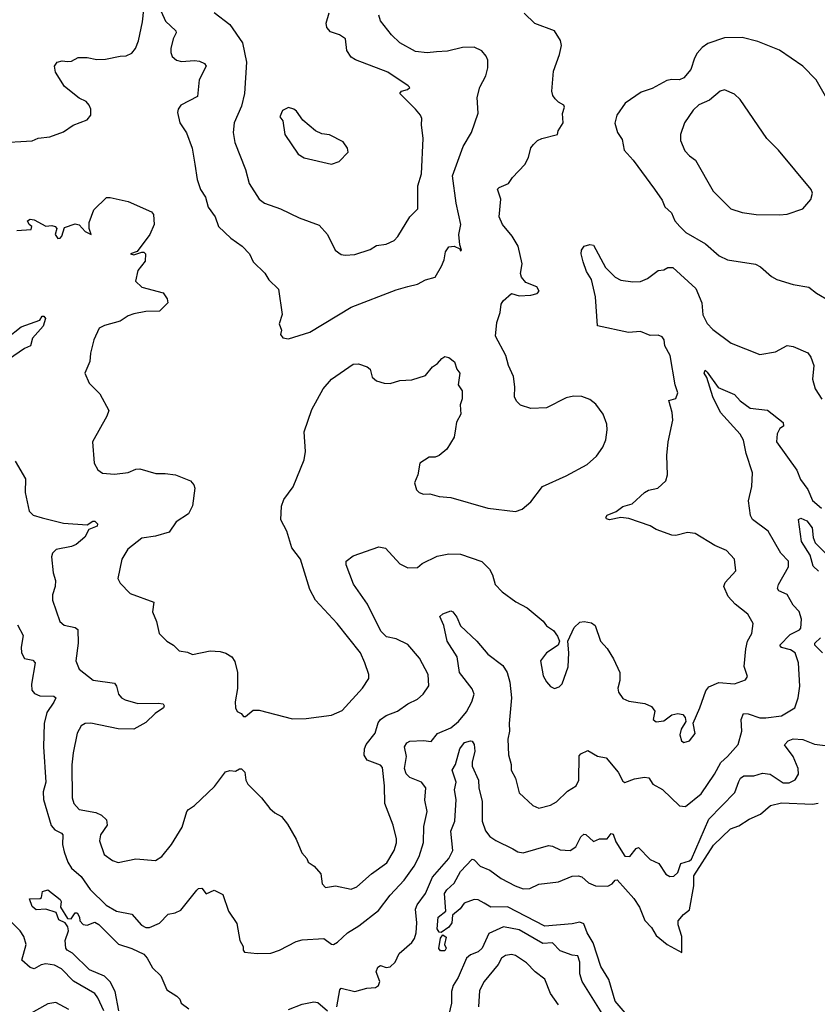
# Model space of a CAD drawing. Extents: x 1678431 to 1860718, y 384618 to 522882.
# Tile 231 of 256: x 1784201 to 1788279, y 466549 to 471582. Entities that reach past the tile are written whole.
import ezdxf

# ---------------------------------------------------------------- set-up
doc = ezdxf.new("R2010")
doc.units = 0

msp = doc.modelspace()

# ---------------------------------------------------------------- linework, layer by layer
at = {"layer": '0CON10XD'}
for points in [[(1784087, 470953), (1784265, 470963.8), (1784295, 470976.2), (1784355, 470983.3), (1784425, 471010), (1784475, 471043.3), (1784545, 471071.2), (1784563.8, 471095), (1784563.8, 471125), (1784556.2, 471145), (1784540, 471165), (1784505, 471181.2), (1784430.3, 471240.3), (1784384.2, 471315), (1784378.8, 471345), (1784392.5, 471365), (1784418.3, 471371.7), (1784445, 471368), (1784465, 471371.2), (1784500.5, 471389.5), (1784545, 471390), (1784595, 471378.9), (1784639.1, 471380.9), (1784715, 471396.7), (1784745, 471397.1), (1784775, 471410.8), (1784793.1, 471435), (1784808.2, 471475), (1784829.3, 471570.7), (1784835.7, 471635)], [(1784186.7, 470505), (1784260, 470510), (1784262.5, 470525), (1784250, 470535), (1784241.2, 470555), (1784255, 470563.3), (1784275, 470558.8), (1784335, 470526.7), (1784365, 470530), (1784382.5, 470525), (1784390, 470515), (1784382.5, 470485), (1784395, 470463.3), (1784407.5, 470465), (1784416.7, 470475), (1784430.7, 470519.3), (1784485, 470538), (1784505, 470534), (1784535, 470499.6), (1784566.4, 470483.6), (1784555.9, 470515), (1784555.2, 470544.8), (1784579.5, 470610.5), (1784645, 470673.8), (1784663.6, 470673.6), (1784755, 470653.3), (1784875, 470600), (1784885, 470586.7), (1784888.2, 470535), (1784866.8, 470485), (1784802, 470398), (1784768, 470385), (1784785, 470380.6), (1784825, 470394), (1784835, 470393.8), (1784843.8, 470385), (1784841.7, 470348.3), (1784805, 470300), (1784792.5, 470245), (1784825, 470214.2), (1784935, 470186.2), (1784954, 470155), (1784958.8, 470135), (1784915, 470092), (1784845, 470091.1), (1784785, 470079.2), (1784755, 470068), (1784715, 470042), (1784635, 470019.2), (1784606.7, 470005), (1784580, 469945), (1784562.6, 469877.4), (1784559.2, 469835), (1784534, 469775), (1784556.2, 469725), (1784610.3, 469670.3), (1784656.2, 469585), (1784646.2, 469555), (1784573.3, 469425), (1784581.2, 469315), (1784601.2, 469281.2), (1784624.3, 469264.3), (1784685, 469259.2), (1784755, 469267.5), (1784795, 469284.3), (1784815, 469285.6), (1784897.3, 469262.7), (1784945, 469263.1), (1784997.5, 469255), (1785074.4, 469224.4), (1785091.2, 469205), (1785097.1, 469187.1), (1785085, 469096.7), (1785063.1, 469056.9), (1785000.8, 469015), (1784965, 468962.9), (1784895, 468942.2), (1784825, 468932.5), (1784754.5, 468875.5), (1784723.8, 468825), (1784702.5, 468725), (1784715, 468702.5), (1784765, 468648.8), (1784887.5, 468605), (1784880, 468555), (1784900, 468505), (1784913.8, 468445), (1784952.5, 468405), (1784987.5, 468385), (1785016.4, 468356.4), (1785059.3, 468349.3), (1785085, 468337.5), (1785174.1, 468355.9), (1785225, 468352), (1785255, 468344.3), (1785285, 468326), (1785300.9, 468300.9), (1785314.3, 468245), (1785313.9, 468163.9), (1785302.5, 468095), (1785304.1, 468064.1), (1785312.5, 468045), (1785332.5, 468035), (1785345, 468020), (1785355, 468020), (1785395, 468053.3), (1785425, 468053.3), (1785595, 468007.5), (1785665, 468010), (1785795, 468026.7), (1785848.8, 468051.2), (1785953.3, 468165), (1785986.7, 468215), (1785986.2, 468235), (1785966, 468295), (1785942.5, 468345), (1785823.8, 468495), (1785714, 468615), (1785685, 468670), (1785635.7, 468825), (1785592.5, 468882.5), (1785566.9, 468966.9), (1785535.5, 469025), (1785538.7, 469095), (1785551.1, 469128.9), (1785599.2, 469195), (1785655, 469332.5), (1785661.4, 469375), (1785655.6, 469475.6), (1785695, 469590), (1785753.1, 469695), (1785795, 469744.2), (1785905, 469821.1), (1785933.3, 469823.3), (1785977.7, 469807.7), (1785992, 469795), (1786003.8, 469755), (1786025, 469736.2), (1786065, 469724.2), (1786095, 469722.5), (1786145, 469738), (1786205, 469740.8), (1786275, 469763.8), (1786311.4, 469808.6), (1786337.5, 469825), (1786359.5, 469850.5), (1786375, 469860), (1786395.6, 469855.6), (1786423.6, 469833.6), (1786435.8, 469795.8), (1786451.2, 469775), (1786443.3, 469715), (1786462.5, 469685), (1786463.3, 469645), (1786453.6, 469613.6), (1786456.2, 469565), (1786434, 469525), (1786428.8, 469491.2), (1786421.7, 469448.3), (1786385, 469386.2), (1786345, 469353.8), (1786325, 469346.2), (1786295, 469346), (1786247.5, 469315), (1786236.7, 469255), (1786220, 469215), (1786229.3, 469179.3), (1786242.5, 469165), (1786265, 469156.2), (1786297.7, 469157.7), (1786345, 469144.2), (1786405, 469139.2), (1786595, 469085.8), (1786735, 469067.5), (1786769.2, 469080.8), (1786815, 469117.5), (1786874.2, 469195.8), (1786995, 469250), (1787101.7, 469308.3), (1787149.7, 469350.3), (1787182.4, 469397.6), (1787197.1, 469435), (1787204.4, 469485), (1787202.2, 469515), (1787184.4, 469565), (1787146.1, 469616.1), (1787115, 469640), (1787075, 469656.5), (1787031.7, 469658.3), (1786995, 469649.2), (1786895, 469598.6), (1786815, 469594.2), (1786761.7, 469611.7), (1786741.7, 469631.7), (1786730, 469655), (1786732.5, 469705), (1786725, 469757.5), (1786699.2, 469815), (1786685.6, 469865), (1786633.1, 469965), (1786640, 470035), (1786657.5, 470085), (1786662.7, 470127.3), (1786673.3, 470145), (1786715, 470182.5), (1786755, 470171.2), (1786815, 470173.8), (1786847, 470183), (1786857.5, 470195), (1786845, 470217.5), (1786789.3, 470239.3), (1786765.8, 470265.8), (1786760.8, 470285), (1786770, 470335), (1786749.6, 470425), (1786718.6, 470475), (1786669.4, 470535), (1786653.1, 470575), (1786660, 470665), (1786644.2, 470715.8), (1786652.5, 470725), (1786700, 470745), (1786720, 470775), (1786783, 470843), (1786802.1, 470877.9), (1786815, 470926.7), (1786828, 470945), (1786848.8, 470965), (1786870, 470975), (1786950, 470995), (1786953.3, 471015), (1786978.8, 471055), (1786976.4, 471103.6), (1786986.7, 471135), (1786983.3, 471145), (1786955, 471160), (1786938, 471178), (1786926.9, 471195), (1786922.4, 471217.6), (1786930.3, 471319.7), (1786961.4, 471405), (1786970.5, 471450.5), (1786965.9, 471475.9), (1786935.5, 471525.5), (1786835, 471563.1), (1786780.6, 471615)], [(1784925, 471624), (1784947.1, 471575), (1784998.8, 471525), (1785001.2, 471515), (1784985.9, 471484.1), (1784974.2, 471435.8), (1784972.9, 471415), (1784980, 471395), (1785003.3, 471375), (1785028.7, 471368.7), (1785095, 471374.2), (1785119.7, 471369.7), (1785145, 471358.8), (1785153.8, 471345), (1785118.6, 471275), (1785109.7, 471190.3), (1785025, 471146.2), (1785010.8, 471125), (1785008.3, 471108.3), (1785020, 471055), (1785053.3, 471003.3), (1785082.5, 470925), (1785095.6, 470844.4), (1785107.8, 470765), (1785125.6, 470715), (1785150, 470675), (1785164.5, 470624.5), (1785200, 470575), (1785218, 470525), (1785280, 470465), (1785338.8, 470425), (1785376, 470385), (1785393.8, 470345), (1785455, 470286.7), (1785475, 470253.3), (1785523.3, 470205), (1785542.5, 470075), (1785528.3, 470028.3), (1785540, 469995), (1785533.9, 469973.9), (1785545.9, 469955.9), (1785575, 469951.2), (1785685, 469984.2), (1785895, 470113.2), (1786125, 470201.9), (1786185, 470218.6), (1786235, 470231.2), (1786275, 470252.9), (1786325, 470266), (1786357.9, 470322.1), (1786371.5, 470355), (1786378.2, 470395), (1786395, 470420.6), (1786422.5, 470425), (1786451.7, 470411.7), (1786455, 470400), (1786460, 470405), (1786451.2, 470431.2), (1786445.8, 470485), (1786455.5, 470535), (1786431.8, 470645), (1786412.9, 470785), (1786467.9, 470935), (1786511.1, 471005), (1786545.7, 471104.3), (1786540, 471185), (1786552.7, 471237.3), (1786583.9, 471296.1), (1786593.9, 471336.1), (1786593.8, 471375), (1786585.8, 471395.8), (1786563, 471423), (1786525, 471442.5), (1786465, 471440), (1786388.4, 471421.6), (1786332, 471418), (1786285, 471413.2), (1786225, 471420.4), (1786144.3, 471464.3), (1786101.4, 471505), (1786045, 471576.7), (1786037.1, 471605)], [(1785195, 471619.2), (1785275, 471557.9), (1785340.6, 471465), (1785360.6, 471365), (1785350, 471205), (1785335, 471140), (1785297.5, 471055), (1785291.5, 471005), (1785301.1, 470955), (1785355, 470816.7), (1785374.4, 470745), (1785425.4, 470665.4), (1785452, 470645), (1785535, 470615.6), (1785629.1, 470569.1), (1785732, 470532), (1785775, 470483.8), (1785813.8, 470405), (1785845, 470382), (1785865, 470378), (1785915, 470382), (1785993, 470407), (1786025, 470427.5), (1786075, 470434.4), (1786115, 470454), (1786135, 470473.3), (1786195, 470573.8), (1786235.7, 470615), (1786236.4, 470733.6), (1786255.5, 470795), (1786264.3, 470975), (1786254.4, 471045), (1786257.3, 471077.3), (1786250.8, 471095), (1786225.3, 471125.3), (1786144.2, 471205), (1786152.1, 471217.9), (1786183.9, 471226.1), (1786196.2, 471235), (1786186.7, 471245), (1786083.3, 471315), (1785917.2, 471377.2), (1785895, 471391.4), (1785873.5, 471425), (1785866, 471485), (1785836.2, 471505), (1785790.1, 471520.1), (1785771.8, 471541.8), (1785768.5, 471565), (1785783.1, 471616.9)], [(1788320.8, 471190.8), (1788273.3, 471275), (1788205.5, 471345.5), (1788085, 471426.2), (1787975, 471470.8), (1787895, 471491.4), (1787805, 471489.5), (1787719.4, 471460.6), (1787689.8, 471440.2), (1787665, 471410.8), (1787650.5, 471385), (1787632.8, 471327.2), (1787596.9, 471285), (1787575, 471275.4), (1787535, 471277.1), (1787509.1, 471270.9), (1787435, 471230.8), (1787378.7, 471211.3), (1787296.7, 471155), (1787254, 471095), (1787244.1, 471054.1), (1787258, 471005), (1787280.5, 470970.5), (1787292, 470915), (1787338, 470865), (1787446.4, 470716.4), (1787485, 470660), (1787500, 470625), (1787534, 470595), (1787550.8, 470555), (1787576.2, 470525), (1787606.7, 470495), (1787706.6, 470436.6), (1787777.5, 470375), (1787820, 470355), (1787962.1, 470332.1), (1787988.4, 470318.4), (1788045, 470269.2), (1788071.2, 470255), (1788155, 470228.9), (1788235.4, 470215.4), (1788274, 470185), (1788344.3, 470144.3)], [(1788085, 470584.2), (1788125, 470588), (1788205, 470616.2), (1788245, 470662.5), (1788253.8, 470695), (1788248, 470715), (1788080, 470915), (1788020.6, 470975), (1787884.3, 471175), (1787855, 471201.9), (1787805, 471223.3), (1787782.2, 471217.8), (1787728.3, 471171.7), (1787673.6, 471146.4), (1787645, 471119.4), (1787599.4, 471055), (1787580, 470995), (1787579.4, 470965), (1787602.4, 470912.4), (1787625, 470885.8), (1787656.9, 470865), (1787746, 470705), (1787836.2, 470616.2), (1787893.9, 470596.1), (1787965.9, 470585.9), (1788085, 470584.2)], [(1785795, 470843.8), (1785835, 470857.5), (1785880, 470905), (1785877.5, 470925), (1785855, 470957.5), (1785785, 470994), (1785745, 470998.8), (1785712.5, 471015), (1785648, 471068), (1785616.7, 471115), (1785602.5, 471125), (1785575, 471133.3), (1785545, 471117.5), (1785531.4, 471085), (1785546.2, 471065), (1785556, 470995), (1785623.8, 470895), (1785655, 470876.2), (1785795, 470843.8)], [(1785907.2, 468697.2), (1785870.5, 468795), (1785870.5, 468815), (1785905, 468842.3), (1786037.5, 468887.5), (1786071.3, 468881.3), (1786145, 468800), (1786185, 468780), (1786235, 468782.5), (1786257.9, 468802.1), (1786335, 468840), (1786395, 468851.1), (1786455, 468850.6), (1786563, 468813), (1786602.6, 468772.6), (1786618.1, 468745), (1786632.5, 468695), (1786667.9, 468657.9), (1786736.8, 468606.8), (1786795, 468575.6), (1786876.7, 468506.7), (1786895, 468483.1), (1786929.5, 468459.5), (1786951.3, 468431.3), (1786960.8, 468405), (1786954.2, 468385), (1786894, 468346), (1786864.4, 468305), (1786877.6, 468227.6), (1786895, 468196.7), (1786915, 468174), (1786935, 468164), (1786958.3, 468171.7), (1786975, 468186.7), (1787005.3, 468274.7), (1787008.9, 468345), (1787004.2, 468405), (1787036, 468475), (1787065, 468502), (1787086.1, 468506.1), (1787125, 468498.8), (1787143.3, 468485), (1787170, 468405), (1787205, 468368), (1787237.5, 468315), (1787268.6, 468245), (1787268.5, 468205), (1787259.1, 468165), (1787261.8, 468145), (1787285, 468111.9), (1787315, 468098.5), (1787397.2, 468087.2), (1787430.5, 468070.5), (1787448, 468048), (1787438.8, 468005), (1787455, 467992.9), (1787495, 467998.1), (1787535, 468028.8), (1787565, 468035.8), (1787590.7, 468030.7), (1787603.3, 468015), (1787606.7, 467995), (1787582.5, 467955), (1787575.9, 467925.9), (1787584, 467895), (1787596.4, 467886.4), (1787625, 467896.2), (1787655, 467932.5), (1787643.9, 467986.1), (1787677.5, 468065), (1787708.9, 468151.1), (1787725, 468171.5), (1787775, 468193.8), (1787855, 468186.7), (1787912.5, 468207.5), (1787921.2, 468225), (1787904.4, 468275), (1787913.5, 468366.5), (1787922.7, 468405), (1787944.4, 468445), (1787951.4, 468495), (1787924, 468544), (1787858.6, 468595), (1787823, 468633), (1787800.8, 468685), (1787808, 468705), (1787862.9, 468765), (1787856, 468825), (1787815, 468868), (1787754.6, 468894.6), (1787655, 468956.5), (1787615, 468961.5), (1787555, 468945.6), (1787535, 468946.5), (1787455.4, 468975.4), (1787425, 468995.6), (1787315, 469032.9), (1787275, 469037.5), (1787216, 469026), (1787201.2, 469031.2), (1787197, 469037), (1787205, 469050), (1787251.3, 469068.7), (1787285, 469092.9), (1787332.1, 469107.9), (1787395, 469165.6), (1787415, 469176.5), (1787462.8, 469187.2), (1787503.8, 469225), (1787513.3, 469255), (1787508.8, 469355), (1787516, 469425), (1787540.8, 469535), (1787537.5, 469575), (1787520, 469635), (1787555, 469646.2), (1787565.5, 469675), (1787552.5, 469715), (1787526.7, 469865), (1787500, 469915), (1787495.6, 469945), (1787485, 469961.2), (1787465, 469970), (1787425, 469968), (1787375, 469988.8), (1787313.9, 469983.9), (1787155, 470017.5), (1787144.4, 470165), (1787123.8, 470253.8), (1787098.1, 470295), (1787081.9, 470345), (1787071.2, 470385), (1787073.3, 470405), (1787086.1, 470423.9), (1787115, 470433.3), (1787135, 470430), (1787196.5, 470315), (1787245.4, 470265.4), (1787275, 470250), (1787335, 470241.8), (1787375, 470243.9), (1787411.1, 470258.9), (1787465, 470300), (1787495, 470303.3), (1787515, 470315.8), (1787540, 470315), (1787657.8, 470207.8), (1787689.2, 470135), (1787693, 470073), (1787715, 470030), (1787745, 469999.4), (1787838.3, 469928.3), (1787985, 469870.6), (1788065, 469884), (1788125, 469916), (1788155, 469911.2), (1788229.6, 469879.6), (1788246.5, 469856.5), (1788261.1, 469815), (1788254.4, 469745), (1788267.8, 469695), (1788302.4, 469642.4)], [(1784135, 469954.4), (1784207.8, 470012.2), (1784303.6, 470046.4), (1784315, 470066.2), (1784325, 470066.7), (1784332.5, 470055), (1784321.2, 470015), (1784265.5, 469954.5), (1784255.8, 469915), (1784225, 469902.2), (1784144, 469846)], [(1784189.5, 468489.5), (1784218.2, 468435), (1784207.7, 468375), (1784209.6, 468345), (1784226.2, 468316.2), (1784268.6, 468308.6), (1784279.6, 468295), (1784261.4, 468185), (1784263.6, 468155), (1784277.4, 468137.4), (1784303.3, 468125), (1784375, 468124.3), (1784385.8, 468115), (1784375.8, 468094.2), (1784339.9, 468040.1), (1784326.1, 467985), (1784323.1, 467865), (1784334.6, 467685), (1784321.5, 467635), (1784321.8, 467595), (1784362.4, 467462.4), (1784380.8, 467440.8), (1784414.5, 467424.5), (1784421.9, 467415), (1784420, 467365), (1784427.9, 467327.9), (1784446.8, 467275), (1784465, 467244.4), (1784515, 467202.2), (1784560.4, 467135), (1784643.5, 467055), (1784695, 467024.4), (1784775, 467010), (1784823.4, 466953.4), (1784845, 466941.4), (1784865, 466940.8), (1784915, 466964.4), (1784959.7, 467010.3), (1784995, 467016.2), (1785025, 467030), (1785107.3, 467132.7), (1785115, 467140), (1785132.5, 467142.5), (1785155, 467113.3), (1785195, 467132), (1785239.3, 467109.3), (1785268.8, 467025), (1785311.7, 466961.7), (1785327.1, 466875), (1785343.3, 466845), (1785343.3, 466825), (1785350, 466815), (1785415, 466808.6), (1785485, 466810), (1785530, 466825), (1785615, 466870.5), (1785645, 466878.2), (1785755, 466885.6), (1785795, 466855.8), (1785805, 466854.4), (1785825, 466865.6), (1785876, 466914), (1785935, 466950.4), (1786035, 467027.5), (1786095, 467106.7), (1786166.6, 467183.4), (1786216.9, 467255), (1786243.8, 467305), (1786264.7, 467375.3), (1786267, 467457), (1786284.2, 467535), (1786272.6, 467592.6), (1786277.5, 467655), (1786254.7, 467684.7), (1786195, 467708.6), (1786177.5, 467727.5), (1786169.1, 467755), (1786178.2, 467815), (1786168.5, 467865), (1786180.4, 467885), (1786195, 467893.3), (1786265, 467897.7), (1786305, 467893.1), (1786337.6, 467932.4), (1786405, 467962.2), (1786445, 467995.4), (1786485, 468043.9), (1786513, 468095), (1786525.2, 468135), (1786515, 468161.5), (1786450.3, 468245), (1786438.2, 468325), (1786387.1, 468405), (1786369.2, 468485), (1786348.8, 468531.2), (1786364.5, 468545.5), (1786405, 468560), (1786415, 468556), (1786435, 468528), (1786453.9, 468483.9), (1786538.9, 468405), (1786595, 468339.1), (1786671.3, 468281.3), (1786693.3, 468245), (1786706.3, 468196.4), (1786714.7, 468115.3), (1786702.7, 467985), (1786704.5, 467945), (1786696.7, 467905), (1786700.6, 467825), (1786714.2, 467775), (1786714.3, 467745), (1786735.8, 467705), (1786755, 467630), (1786824.4, 467564.4), (1786855, 467550.8), (1786915, 467567.1), (1786945, 467584.4), (1787001.7, 467638.3), (1787045.6, 467665), (1787060.4, 467695), (1787061.7, 467818.3), (1787070.3, 467829.7), (1787105, 467846), (1787155, 467817.5), (1787199.1, 467809.1), (1787261.4, 467735), (1787285, 467688.8), (1787295, 467682), (1787345, 467701.2), (1787395, 467710), (1787417.3, 467707.3), (1787438, 467675), (1787487.2, 467647.2), (1787575, 467563.8), (1787605, 467560), (1787685, 467624.3), (1787753.6, 467725), (1787785, 467784.4), (1787820.4, 467815), (1787873.5, 467876.5), (1787893.3, 467945), (1787890, 468005), (1787902, 468035), (1787925, 468033.8), (1787985, 468012.9), (1788015, 468012.5), (1788095, 468023.6), (1788164.2, 468065), (1788181.1, 468115), (1788189.2, 468175), (1788182.9, 468295), (1788165.7, 468345), (1788141, 468361), (1788095, 468373.3), (1788087.2, 468385), (1788140.4, 468439.6), (1788187.4, 468462.6), (1788195, 468472), (1788198, 468518), (1788186.1, 468556.1), (1788155, 468590), (1788125, 468644.2), (1788082.8, 468662.8), (1788075.5, 468675), (1788080, 468695), (1788130.8, 468785), (1788131.5, 468815), (1788092.3, 468855), (1788027.5, 468967.5), (1787947.6, 469027.6), (1787936.9, 469046.9), (1787927.6, 469122.4), (1787944.7, 469195.3), (1787947.6, 469265), (1787914.5, 469365), (1787902.2, 469432.2), (1787884.1, 469464.1), (1787784.4, 469575), (1787744.4, 469655), (1787713.6, 469753.6), (1787700.8, 469775), (1787705, 469790), (1787715, 469780), (1787772.1, 469702.1), (1787855, 469666.9), (1787884.5, 469634.5), (1787935, 469596.7), (1788025, 469586.2), (1788103.9, 469523.9), (1788106.2, 469505), (1788087.7, 469492.3), (1788074.3, 469465.7), (1788069.4, 469425), (1788175, 469278.8), (1788192.6, 469232.6), (1788231.1, 469181.1), (1788254.5, 469125), (1788300.8, 469085)], [(1784178.4, 469325), (1784230.5, 469235), (1784228.9, 469165), (1784249.5, 469069.5), (1784270.2, 469050.2), (1784315.9, 469035.9), (1784425, 469009.1), (1784545, 469000.8), (1784575, 469018.7), (1784585, 469018.8), (1784597.9, 469005), (1784597.1, 468992.9), (1784554.3, 468975.7), (1784533.5, 468936.5), (1784489.8, 468900.2), (1784465, 468888.8), (1784386.5, 468873.5), (1784369.2, 468855), (1784363, 468837), (1784371.9, 468755), (1784384.2, 468715), (1784382.5, 468685), (1784367.9, 468642.1), (1784368.1, 468615), (1784406, 468505), (1784427.8, 468487.8), (1784485, 468475.5), (1784497.5, 468465), (1784499.6, 468395), (1784487.8, 468305), (1784505, 468262), (1784576, 468206), (1784685, 468190.6), (1784695.4, 468175.4), (1784705.5, 468135), (1784722.2, 468115), (1784740, 468105), (1784805, 468086.1), (1784908.7, 468088.7), (1784934.2, 468084.2), (1784940, 468075), (1784935.4, 468064.6), (1784893.8, 468036.2), (1784845, 467990), (1784784.5, 467955.5), (1784705, 467957.7), (1784565, 467985.4), (1784535, 467984.4), (1784515, 467972.5), (1784495.4, 467934.6), (1784473.8, 467835), (1784466.7, 467773.3), (1784468.8, 467605), (1784477.5, 467575), (1784504.1, 467544.1), (1784589.9, 467529.9), (1784619.2, 467515), (1784645, 467491.2), (1784647.8, 467465), (1784614.4, 467415), (1784608.9, 467385), (1784632.9, 467315), (1784674.6, 467284.6), (1784705, 467274.4), (1784795, 467293.3), (1784895, 467284.2), (1784928, 467305), (1784977.1, 467365), (1785030.8, 467455), (1785055.7, 467534.3), (1785064.5, 467545.5), (1785095, 467565.8), (1785197.6, 467662.4), (1785253.1, 467736.9), (1785275, 467744.3), (1785305, 467741.2), (1785325, 467752), (1785335, 467752), (1785351.4, 467735), (1785357.1, 467695), (1785368, 467675), (1785437.5, 467605), (1785480.2, 467550.2), (1785505, 467528), (1785539.7, 467509.7), (1785570.5, 467470.5), (1785615, 467392.5), (1785643, 467323), (1785668.8, 467295), (1785676.1, 467276.1), (1785705.7, 467255.7), (1785740, 467215), (1785748, 467165), (1785765, 467145.8), (1785815, 467154.4), (1785895, 467137.5), (1785925, 467148.5), (1785998.9, 467215), (1786077.7, 467272.3), (1786115.4, 467335), (1786126.6, 467375), (1786127.6, 467395), (1786111.1, 467465), (1786068.2, 467575), (1786066.3, 467666.3), (1786055, 467760), (1786045, 467770.5), (1785977.2, 467797.2), (1785962.8, 467822.8), (1785963.4, 467855), (1785972.4, 467877.6), (1786017.9, 467935), (1786032.8, 467987.2), (1786045, 468005.5), (1786074.2, 468025), (1786131.9, 468048.1), (1786185, 468084.4), (1786235, 468109.5), (1786264.3, 468135), (1786292.6, 468177.4), (1786289.5, 468235), (1786245, 468317.5), (1786185, 468387.5), (1786125, 468416.7), (1786076.6, 468426.6), (1786046.9, 468456.9), (1785979.2, 468595), (1785907.2, 468697.2)], [(1788285, 468763.3), (1788258.4, 468788.4), (1788242.7, 468845), (1788198.5, 468915), (1788182.2, 469027.8), (1788195, 469034.3), (1788225, 469021.2), (1788251.8, 468985), (1788257.2, 468935), (1788268, 468908), (1788382.2, 468792.2)], [(1788305.3, 468345), (1788266.4, 468385), (1788266.5, 468395), (1788295, 468422.1)], [(1785821.5, 466535), (1785837.1, 466622.9), (1785845, 466632), (1785915, 466614.7), (1785975, 466631.2), (1786020, 466635), (1786035.6, 466645), (1786041.4, 466665), (1786023.3, 466715), (1786031.7, 466738.3), (1786045, 466746.7), (1786075, 466736.2), (1786095, 466740.8), (1786120.6, 466765), (1786141.5, 466808.5), (1786205, 466864.5), (1786219.2, 466885), (1786228.2, 466915), (1786231.2, 466965), (1786224.7, 467035), (1786233.5, 467056.5), (1786276.4, 467115), (1786311.4, 467198.6), (1786394.1, 467295), (1786414.6, 467335), (1786406, 467434), (1786424.8, 467485), (1786431.7, 467595), (1786423.7, 467645), (1786432.2, 467685), (1786412, 467745), (1786428.4, 467775), (1786451.1, 467855), (1786475, 467887.8), (1786506.4, 467896.4), (1786515, 467894.3), (1786525, 467876.7), (1786527.2, 467842.8), (1786513.7, 467786.4), (1786514.6, 467765.4), (1786546.5, 467695), (1786547.6, 467655), (1786565.9, 467585), (1786564.7, 467485), (1786582.9, 467435), (1786605, 467407.3), (1786635, 467385.4), (1786723, 467343), (1786747.8, 467327.8), (1786775, 467323.5), (1786905, 467360), (1786925, 467357.3), (1786965, 467338.8), (1787015, 467335.6), (1787045, 467354.3), (1787069.4, 467405), (1787085, 467419.2), (1787095, 467417.5), (1787135, 467380.6), (1787165, 467394.4), (1787205, 467394.4), (1787225, 467421.4), (1787235, 467419.2), (1787249.4, 467379.4), (1787295, 467306.9), (1787321.2, 467305), (1787352.5, 467345), (1787365, 467350.8), (1787425, 467289.4), (1787469, 467269), (1787505, 467213.5), (1787525, 467202.5), (1787545, 467204.5), (1787565, 467222.5), (1787581.3, 467268.7), (1787625, 467281.4), (1787635, 467291.1), (1787723.7, 467495), (1787857.9, 467632.1), (1787877.6, 467687.6), (1787885.6, 467705), (1787903.3, 467716.7), (1787955, 467717.1), (1787999.2, 467730.8), (1788037.1, 467725), (1788105, 467681.8), (1788135, 467681.8), (1788165, 467695.7), (1788182.7, 467725), (1788181.5, 467755), (1788154.6, 467815), (1788110.5, 467875), (1788129.5, 467895), (1788155, 467906.4), (1788205, 467902), (1788265, 467878.5), (1788385, 467862.9)], [(1787346.9, 466445), (1787246.2, 466565), (1787212.7, 466675), (1787171.6, 466741.6), (1787132.7, 466862.7), (1787102.5, 466915), (1787085, 466960.9), (1787065, 466969.1), (1787025, 466960), (1786885, 466948.8), (1786695, 467047.3), (1786610, 467045), (1786576.1, 467066.1), (1786545, 467082.5), (1786525, 467083.8), (1786473.3, 467065), (1786452.7, 467037.3), (1786413.3, 467005), (1786410.8, 466965), (1786395, 466943.8), (1786355, 466916.2), (1786345, 466918), (1786335.7, 466935), (1786341.1, 466995), (1786380, 467025), (1786372, 467115), (1786385, 467134.4), (1786422.5, 467167.5), (1786455, 467227.1), (1786515, 467290.8), (1786525, 467287.1), (1786554.5, 467254.5), (1786604, 467235), (1786662.7, 467192.7), (1786733.6, 467153.6), (1786775, 467139.1), (1786809.9, 467140.1), (1786855, 467162.7), (1786955, 467174.7), (1787025, 467203.5), (1787056.2, 467206.2), (1787075, 467200), (1787109.7, 467169.7), (1787145, 467154.8), (1787207.5, 467152.5), (1787230.8, 467165), (1787245, 467184.2), (1787255, 467185.7), (1787340.1, 467090.1), (1787369.6, 467045), (1787396.7, 466976.7), (1787431.2, 466941.2), (1787455, 466900.9), (1787511.4, 466855), (1787586.7, 466813.3), (1787586, 466895), (1787567.8, 466955), (1787568.2, 466975), (1787595, 467007.8), (1787625, 467031.4), (1787647.3, 467155), (1787648, 467205), (1787747.9, 467362.1), (1787835, 467446.5), (1787878.1, 467461.9), (1787930, 467495), (1787988.8, 467521.2), (1788040, 467565), (1788095, 467578.5), (1788255, 467571.8), (1788282.6, 467577.4)], [(1784707.1, 466515), (1784688.7, 466615), (1784664.1, 466664.1), (1784635, 466691.8), (1784557.1, 466725), (1784470.6, 466810.6), (1784444.4, 466825), (1784437.1, 466835), (1784434, 466875), (1784450, 466925), (1784446.7, 466945), (1784433.3, 466965), (1784400.3, 466980.3), (1784387.4, 467017.4), (1784335, 467035.8), (1784285, 467032), (1784265, 467048.8), (1784251.7, 467088.3), (1784305, 467090), (1784312.5, 467095), (1784317.5, 467125), (1784345, 467133.3), (1784407.5, 467085), (1784412.5, 467075), (1784410, 467045), (1784445, 466988), (1784464, 466986), (1784483.8, 467016.2), (1784495, 467016), (1784506.7, 466995), (1784507.5, 466975), (1784525, 466957.5), (1784545, 466952.5), (1784585, 466968.8), (1784605, 466956.2), (1784705.6, 466855.6), (1784775, 466834.2), (1784835, 466804.6), (1784852.9, 466785), (1784880.5, 466735), (1784922.3, 466695), (1784952.3, 466622.3), (1785005, 466590), (1785020, 466575), (1785026.7, 466555), (1785065, 466526.2)], [(1784631.3, 466515), (1784601, 466581), (1784584.2, 466604.2), (1784476.5, 466666.5), (1784415, 466730), (1784379.2, 466749.2), (1784334.2, 466755.8), (1784310.1, 466749.9), (1784275, 466729.5), (1784255, 466736.4), (1784211.4, 466775), (1784233.2, 466855), (1784222.5, 466895), (1784203.9, 466923.9), (1784151.5, 466975)], [(1787195.3, 466475), (1787076.7, 466665), (1787064.7, 466705), (1787064.5, 466764.5), (1787055, 466796.2), (1787025, 466800.6), (1786965, 466822.7), (1786925, 466862.7), (1786875, 466859.7), (1786755, 466929), (1786675, 466945.2), (1786599.1, 466910.9), (1786564.8, 466835.2), (1786545, 466817.1), (1786505, 466802.2), (1786485.4, 466785), (1786443, 466685), (1786417.1, 466645), (1786407.8, 466615), (1786408.7, 466555), (1786371.8, 466395)], [(1786351.7, 466821.7), (1786343.5, 466833.5), (1786353.1, 466886.9), (1786365, 466903.8), (1786382, 466892), (1786373.3, 466855), (1786380.8, 466835), (1786375, 466822.9), (1786351.7, 466821.7)], [(1786955, 466545.6), (1786915, 466604.3), (1786885, 466678.1), (1786836.7, 466715), (1786791.3, 466761.3), (1786735, 466798.5), (1786715, 466802.9), (1786685, 466798.8), (1786664.8, 466785.2), (1786647.6, 466752.4), (1786576.4, 466665), (1786551.2, 466618.8), (1786546.1, 466535)], [(1784452, 466522), (1784385, 466558.1), (1784345, 466551.4), (1784244.2, 466494.2)], [(1785575, 466522.1), (1785645, 466549.5), (1785705, 466561.3), (1785725, 466558.5), (1785775, 466516)]]:
    msp.add_lwpolyline(points, dxfattribs=at)

doc.saveas('drawing.dxf')
